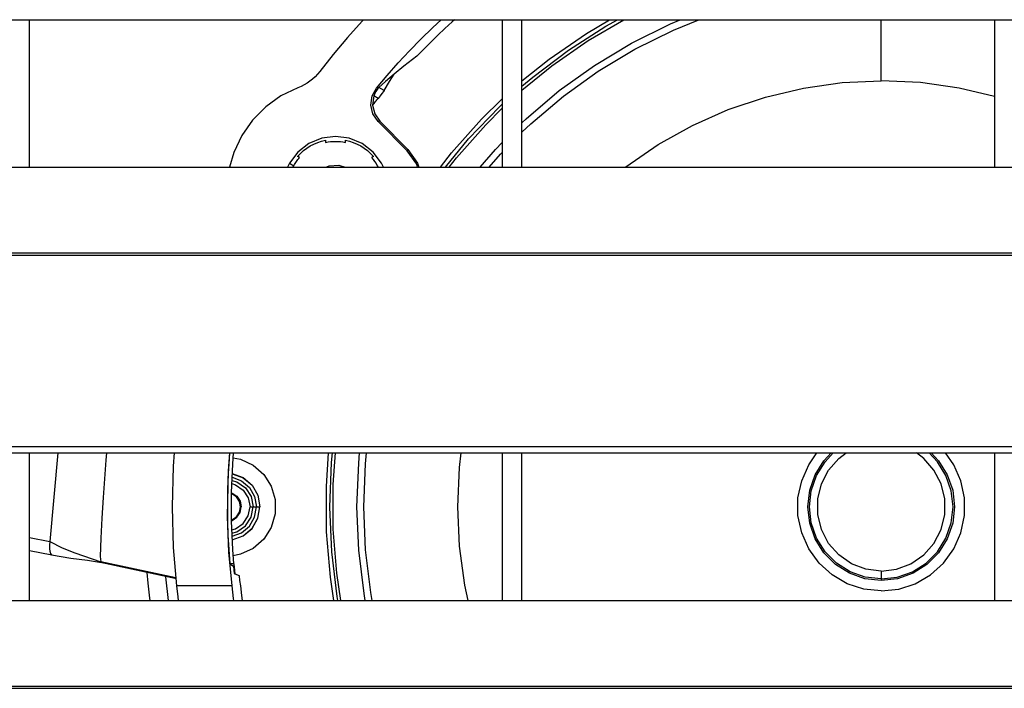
# Model space of a CAD drawing. Header units: millimetres. Extents: x 0 to 39025, y -31299 to 8400.
# Tile 151 of 256: x 6940 to 7040, y -8981 to -8913. Entities that reach past the tile are written whole.
import ezdxf

# ---------------------------------------------------------------- set-up
doc = ezdxf.new("R2010")
doc.units = ezdxf.units.MM

# ---------------------------------------------------------------- blocks, each defined once
blk = doc.blocks.new('*U53')
at = {"lineweight": 25}
for points in [[(7.21, 724.33), (7.21, 724.33), (1142.79, 724.33), (1142.79, 724.33)], [(336.99, 709.36), (336.99, 709.36), (336.99, 724.33), (336.99, 724.33)], [(385, 724.33), (385, 724.33), (385, 709.36), (385, 709.36)], [(387, 709.36), (387, 709.36), (387, 724.33), (387, 724.33)], [(435, 724.33), (435, 724.33), (435, 709.36), (435, 709.36)], [(373.03, 717.13), (373.03, 717.13), (372.46, 717.46), (372.46, 717.46)], [(371.96, 716.59), (371.96, 716.59), (371.84, 715.65), (371.84, 715.65)], [(372.39, 716.34), (372.39, 716.34), (371.96, 716.59), (371.96, 716.59)], [(371.84, 715.65), (371.84, 715.65), (371.86, 715.68), (371.86, 715.68)], [(375.36, 711.03), (375.36, 711.03), (372.39, 714.01), (372.39, 714.01)], [(375.43, 711.14), (375.43, 711.14), (372.57, 714.03), (372.57, 714.03)], [(247, 709.36), (247, 709.36), (818, 709.36), (818, 709.36)], [(363.4, 709.77), (363.4, 709.77), (363.18, 709.36), (363.18, 709.36)], [(363.4, 709.77), (363.4, 709.77), (363.83, 709.51), (363.83, 709.51)], [(16.21, 700.65), (16.21, 700.65), (1133.33, 700.65), (1133.33, 700.65)], [(16.21, 700.43), (16.21, 700.43), (1133.33, 700.43), (1133.33, 700.43)], [(7.21, 681), (7.21, 681), (1142.79, 681), (1142.79, 681)], [(7.21, 680.35), (7.21, 680.35), (1142.79, 680.35), (1142.79, 680.35)], [(336.99, 665.39), (336.99, 665.39), (336.99, 680.35), (336.99, 680.35)], [(339.87, 680.35), (339.87, 680.35), (339.04, 671.35), (339.04, 671.35)], [(385, 680.35), (385, 680.35), (385, 665.39), (385, 665.39)], [(387, 665.39), (387, 665.39), (387, 680.35), (387, 680.35)], [(435, 680.35), (435, 680.35), (435, 665.39), (435, 665.39)], [(358.42, 674.89), (358.42, 674.89), (358.5, 674.89), (358.5, 674.89)], [(359.72, 674.89), (359.72, 674.89), (360.03, 674.89), (360.03, 674.89)], [(360.38, 674.89), (360.38, 674.89), (360.4, 674.89), (360.4, 674.89)], [(336.99, 671.76), (336.99, 671.76), (339.04, 671.35), (339.04, 671.35)], [(336.99, 670.45), (336.99, 670.45), (339.27, 670), (339.27, 670)], [(344.2, 669.25), (344.2, 669.25), (351.92, 667.61), (351.92, 667.61)], [(351.85, 667.68), (351.85, 667.68), (344.23, 669.3), (344.23, 669.3)], [(344.23, 669.3), (344.23, 669.3), (344.29, 669.24), (344.29, 669.24)], [(357.75, 669.11), (357.75, 669.11), (357.34, 669.11), (357.34, 669.11)], [(357.77, 668.85), (357.77, 668.85), (357.72, 668.85), (357.72, 668.85)], [(357.84, 668.11), (357.84, 668.11), (357.79, 668.11), (357.79, 668.11)], [(351.11, 665.39), (351.11, 665.39), (350.84, 667.79), (350.84, 667.79)], [(351.85, 667.68), (351.85, 667.68), (351.86, 667.64), (351.86, 667.64)], [(423.5, 667.56), (423.5, 667.56), (423.5, 667.41), (423.5, 667.41)], [(357.53, 666.85), (357.53, 666.85), (351.95, 666.85), (351.95, 666.85)], [(247, 665.39), (247, 665.39), (818, 665.39), (818, 665.39)], [(16.21, 656.68), (16.21, 656.68), (1133.33, 656.68), (1133.33, 656.68)], [(16.21, 656.46), (16.21, 656.46), (1133.33, 656.46), (1133.33, 656.46)]]:
    blk.add_open_spline(points, degree=3, dxfattribs=at)
for points, knots in [([(370.92, 724.33), (370.92, 724.33), (370.78, 724.18), (370.78, 724.18), (370.78, 724.18), (369.29, 722.52), (369.29, 722.52), (369.29, 722.52), (367.85, 720.81), (367.85, 720.81), (367.85, 720.81), (366.47, 719.06), (366.47, 719.06)], [0, 0, 0, 0, 1, 1, 1, 2, 2, 2, 3, 3, 3, 4, 4, 4, 4]), ([(372.23, 717.39), (372.23, 717.39), (373.32, 718.68), (373.32, 718.68), (373.32, 718.68), (374.43, 719.94), (374.43, 719.94), (374.43, 719.94), (375.57, 721.17), (375.57, 721.17), (375.57, 721.17), (376.75, 722.37), (376.75, 722.37), (376.75, 722.37), (377.96, 723.54), (377.96, 723.54), (377.96, 723.54), (378.81, 724.33), (378.81, 724.33)], [0, 0, 0, 0, 1, 1, 1, 2, 2, 2, 3, 3, 3, 4, 4, 4, 5, 5, 5, 6, 6, 6, 6]), ([(380.17, 724.33), (380.17, 724.33), (379.93, 724.11), (379.93, 724.11), (379.93, 724.11), (379.19, 723.43), (379.19, 723.43), (379.19, 723.43), (378.46, 722.75), (378.46, 722.75), (378.46, 722.75), (377.74, 722.06), (377.74, 722.06), (377.74, 722.06), (377.03, 721.35), (377.03, 721.35), (377.03, 721.35), (376.33, 720.63), (376.33, 720.63)], [0, 0, 0, 0, 1, 1, 1, 2, 2, 2, 3, 3, 3, 4, 4, 4, 5, 5, 5, 6, 6, 6, 6]), ([(387, 713.86), (387, 713.86), (387.43, 714.27), (387.43, 714.27), (387.43, 714.27), (390.79, 717.13), (390.79, 717.13), (390.79, 717.13), (394.37, 719.69), (394.37, 719.69), (394.37, 719.69), (398.15, 721.96), (398.15, 721.96), (398.15, 721.96), (402.11, 723.9), (402.11, 723.9), (402.11, 723.9), (403.09, 724.33), (403.09, 724.33)], [0, 0, 0, 0, 1, 1, 1, 2, 2, 2, 3, 3, 3, 4, 4, 4, 5, 5, 5, 6, 6, 6, 6]), ([(387, 717.18), (387, 717.18), (390.04, 719.65), (390.04, 719.65), (390.04, 719.65), (393.73, 722.21), (393.73, 722.21), (393.73, 722.21), (397.36, 724.33), (397.36, 724.33)], [0, 0, 0, 0, 1, 1, 1, 2, 2, 2, 3, 3, 3, 3]), ([(387, 717.57), (387, 717.57), (388.11, 718.51), (388.11, 718.51), (388.11, 718.51), (391.72, 721.23), (391.72, 721.23), (391.72, 721.23), (395.54, 723.66), (395.54, 723.66), (395.54, 723.66), (396.72, 724.33), (396.72, 724.33)], [0, 0, 0, 0, 1, 1, 1, 2, 2, 2, 3, 3, 3, 4, 4, 4, 4]), ([(387, 712.9), (387, 712.9), (387.9, 713.75), (387.9, 713.75), (387.9, 713.75), (391.22, 716.57), (391.22, 716.57), (391.22, 716.57), (394.75, 719.11), (394.75, 719.11), (394.75, 719.11), (398.48, 721.35), (398.48, 721.35), (398.48, 721.35), (402.39, 723.27), (402.39, 723.27), (402.39, 723.27), (404.97, 724.33), (404.97, 724.33)], [0, 0, 0, 0, 1, 1, 1, 2, 2, 2, 3, 3, 3, 4, 4, 4, 5, 5, 5, 6, 6, 6, 6]), ([(387, 718.11), (387, 718.11), (389.77, 720.33), (389.77, 720.33), (389.77, 720.33), (393.55, 722.92), (393.55, 722.92), (393.55, 722.92), (395.89, 724.33), (395.89, 724.33)], [0, 0, 0, 0, 1, 1, 1, 2, 2, 2, 3, 3, 3, 3]), ([(423.5, 718.13), (423.5, 718.13), (423.5, 719.71), (423.5, 719.71), (423.5, 719.71), (423.5, 721.25), (423.5, 721.25), (423.5, 721.25), (423.5, 722.72), (423.5, 722.72), (423.5, 722.72), (423.5, 724.08), (423.5, 724.08), (423.5, 724.08), (423.5, 724.33), (423.5, 724.33)], [0, 0, 0, 0, 1, 1, 1, 2, 2, 2, 3, 3, 3, 4, 4, 4, 5, 5, 5, 5]), ([(376.33, 720.63), (376.33, 720.63), (375.02, 719.6), (375.02, 719.6), (375.02, 719.6), (374.02, 718.79), (374.02, 718.79)], [0, 0, 0, 0, 1, 1, 1, 2, 2, 2, 2]), ([(366.47, 719.06), (366.47, 719.06), (366.25, 718.79), (366.25, 718.79), (366.25, 718.79), (366, 718.54), (366, 718.54), (366, 718.54), (365.75, 718.3), (365.75, 718.3), (365.75, 718.3), (365.47, 718.08), (365.47, 718.08), (365.47, 718.08), (365.18, 717.89), (365.18, 717.89), (365.18, 717.89), (364.89, 717.71), (364.89, 717.71), (364.89, 717.71), (364.57, 717.55), (364.57, 717.55), (364.57, 717.55), (364.24, 717.42), (364.24, 717.42)], [0, 0, 0, 0, 1, 1, 1, 2, 2, 2, 3, 3, 3, 4, 4, 4, 5, 5, 5, 6, 6, 6, 7, 7, 7, 8, 8, 8, 8]), ([(374.02, 718.79), (374.02, 718.79), (373.14, 718.05), (373.14, 718.05), (373.14, 718.05), (372.46, 717.46), (372.46, 717.46)], [0, 0, 0, 0, 1, 1, 1, 2, 2, 2, 2]), ([(373.03, 717.13), (373.03, 717.13), (373.57, 718.06), (373.57, 718.06), (373.57, 718.06), (374.02, 718.79), (374.02, 718.79)], [0, 0, 0, 0, 1, 1, 1, 2, 2, 2, 2]), ([(397.53, 709.36), (397.53, 709.36), (397.57, 709.4), (397.57, 709.4), (397.57, 709.4), (400.85, 711.65), (400.85, 711.65), (400.85, 711.65), (404.32, 713.6), (404.32, 713.6), (404.32, 713.6), (407.96, 715.21), (407.96, 715.21), (407.96, 715.21), (411.73, 716.48), (411.73, 716.48), (411.73, 716.48), (415.59, 717.39), (415.59, 717.39), (415.59, 717.39), (419.53, 717.94), (419.53, 717.94), (419.53, 717.94), (423.5, 718.13), (423.5, 718.13)], [0, 0, 0, 0, 1, 1, 1, 2, 2, 2, 3, 3, 3, 4, 4, 4, 5, 5, 5, 6, 6, 6, 7, 7, 7, 8, 8, 8, 8]), ([(435, 716.55), (435, 716.55), (431.41, 717.39), (431.41, 717.39), (431.41, 717.39), (427.47, 717.94), (427.47, 717.94), (427.47, 717.94), (423.5, 718.13), (423.5, 718.13)], [0, 0, 0, 0, 1, 1, 1, 2, 2, 2, 3, 3, 3, 3]), ([(364.24, 717.42), (364.24, 717.42), (362.53, 716.6), (362.53, 716.6), (362.53, 716.6), (360.98, 715.5), (360.98, 715.5), (360.98, 715.5), (359.64, 714.14), (359.64, 714.14), (359.64, 714.14), (358.55, 712.58), (358.55, 712.58), (358.55, 712.58), (357.74, 710.85), (357.74, 710.85), (357.74, 710.85), (357.31, 709.36), (357.31, 709.36)], [0, 0, 0, 0, 1, 1, 1, 2, 2, 2, 3, 3, 3, 4, 4, 4, 5, 5, 5, 6, 6, 6, 6]), ([(372.39, 714.01), (372.39, 714.01), (371.87, 714.78), (371.87, 714.78), (371.87, 714.78), (371.66, 715.67), (371.66, 715.67), (371.66, 715.67), (371.79, 716.59), (371.79, 716.59), (371.79, 716.59), (372.23, 717.39), (372.23, 717.39)], [0, 0, 0, 0, 1, 1, 1, 2, 2, 2, 3, 3, 3, 4, 4, 4, 4]), ([(372.42, 717.4), (372.42, 717.4), (372.31, 717.26), (372.31, 717.26), (372.31, 717.26), (372.17, 717.04), (372.17, 717.04), (372.17, 717.04), (372.05, 716.83), (372.05, 716.83), (372.05, 716.83), (371.96, 716.59), (371.96, 716.59)], [0, 0, 0, 0, 1, 1, 1, 2, 2, 2, 3, 3, 3, 4, 4, 4, 4]), ([(372.42, 717.4), (372.42, 717.4), (372.31, 717.4), (372.31, 717.4), (372.31, 717.4), (372.23, 717.39), (372.23, 717.39)], [0, 0, 0, 0, 1, 1, 1, 2, 2, 2, 2]), ([(373.03, 717.13), (373.03, 717.13), (372.96, 717.05), (372.96, 717.05), (372.96, 717.05), (372.79, 716.84), (372.79, 716.84), (372.79, 716.84), (372.6, 716.6), (372.6, 716.6), (372.6, 716.6), (372.39, 716.34), (372.39, 716.34)], [0, 0, 0, 0, 1, 1, 1, 2, 2, 2, 3, 3, 3, 4, 4, 4, 4]), ([(372.42, 717.4), (372.42, 717.4), (372.46, 717.45), (372.46, 717.45), (372.46, 717.45), (372.46, 717.46), (372.46, 717.46)], [0, 0, 0, 0, 1, 1, 1, 2, 2, 2, 2]), ([(371.86, 715.68), (371.86, 715.68), (371.93, 715.76), (371.93, 715.76), (371.93, 715.76), (372, 715.84), (372, 715.84), (372, 715.84), (372.06, 715.93), (372.06, 715.93), (372.06, 715.93), (372.12, 716.01), (372.12, 716.01), (372.12, 716.01), (372.19, 716.09), (372.19, 716.09), (372.19, 716.09), (372.26, 716.18), (372.26, 716.18), (372.26, 716.18), (372.32, 716.26), (372.32, 716.26), (372.32, 716.26), (372.39, 716.34), (372.39, 716.34)], [0, 0, 0, 0, 1, 1, 1, 2, 2, 2, 3, 3, 3, 4, 4, 4, 5, 5, 5, 6, 6, 6, 7, 7, 7, 8, 8, 8, 8]), ([(378.73, 709.36), (378.73, 709.36), (379.86, 710.8), (379.86, 710.8), (379.86, 710.8), (382.91, 714.24), (382.91, 714.24), (382.91, 714.24), (385, 716.31), (385, 716.31)], [0, 0, 0, 0, 1, 1, 1, 2, 2, 2, 3, 3, 3, 3]), ([(371.84, 715.65), (371.84, 715.65), (372.05, 714.77), (372.05, 714.77), (372.05, 714.77), (372.57, 714.03), (372.57, 714.03)], [0, 0, 0, 0, 1, 1, 1, 2, 2, 2, 2]), ([(379.23, 709.36), (379.23, 709.36), (381.59, 712.23), (381.59, 712.23), (381.59, 712.23), (384.73, 715.5), (384.73, 715.5), (384.73, 715.5), (385, 715.77), (385, 715.77)], [0, 0, 0, 0, 1, 1, 1, 2, 2, 2, 3, 3, 3, 3]), ([(379.61, 709.36), (379.61, 709.36), (380.35, 710.3), (380.35, 710.3), (380.35, 710.3), (383.33, 713.67), (383.33, 713.67), (383.33, 713.67), (385, 715.35), (385, 715.35)], [0, 0, 0, 0, 1, 1, 1, 2, 2, 2, 3, 3, 3, 3]), ([(372.57, 714.03), (372.57, 714.03), (372.47, 714.02), (372.47, 714.02), (372.47, 714.02), (372.39, 714.01), (372.39, 714.01)], [0, 0, 0, 0, 1, 1, 1, 2, 2, 2, 2]), ([(372.96, 709.36), (372.96, 709.36), (372.75, 709.77), (372.75, 709.77), (372.75, 709.77), (371.89, 710.89), (371.89, 710.89), (371.89, 710.89), (370.77, 711.75), (370.77, 711.75), (370.77, 711.75), (369.47, 712.29), (369.47, 712.29), (369.47, 712.29), (368.07, 712.48), (368.07, 712.48), (368.07, 712.48), (366.68, 712.29), (366.68, 712.29), (366.68, 712.29), (365.37, 711.75), (365.37, 711.75), (365.37, 711.75), (364.26, 710.89), (364.26, 710.89), (364.26, 710.89), (363.4, 709.77), (363.4, 709.77)], [0, 0, 0, 0, 1, 1, 1, 2, 2, 2, 3, 3, 3, 4, 4, 4, 5, 5, 5, 6, 6, 6, 7, 7, 7, 8, 8, 8, 9, 9, 9, 9]), ([(364.22, 710.45), (364.22, 710.45), (364.51, 710.75), (364.51, 710.75), (364.51, 710.75), (364.82, 711.04), (364.82, 711.04), (364.82, 711.04), (365.15, 711.28), (365.15, 711.28), (365.15, 711.28), (365.51, 711.51), (365.51, 711.51), (365.51, 711.51), (365.88, 711.71), (365.88, 711.71), (365.88, 711.71), (366.27, 711.87), (366.27, 711.87), (366.27, 711.87), (366.66, 712.01), (366.66, 712.01), (366.66, 712.01), (367.07, 712.11), (367.07, 712.11)], [0, 0, 0, 0, 1, 1, 1, 2, 2, 2, 3, 3, 3, 4, 4, 4, 5, 5, 5, 6, 6, 6, 7, 7, 7, 8, 8, 8, 8]), ([(367.07, 712.11), (367.07, 712.11), (367.07, 711.97), (367.07, 711.97), (367.07, 711.97), (367.07, 711.87), (367.07, 711.87)], [0, 0, 0, 0, 1, 1, 1, 2, 2, 2, 2]), ([(369.07, 712.11), (369.07, 712.11), (369.48, 712.01), (369.48, 712.01), (369.48, 712.01), (369.88, 711.87), (369.88, 711.87), (369.88, 711.87), (370.26, 711.71), (370.26, 711.71), (370.26, 711.71), (370.64, 711.51), (370.64, 711.51), (370.64, 711.51), (370.99, 711.28), (370.99, 711.28), (370.99, 711.28), (371.32, 711.04), (371.32, 711.04), (371.32, 711.04), (371.64, 710.75), (371.64, 710.75), (371.64, 710.75), (371.93, 710.45), (371.93, 710.45)], [0, 0, 0, 0, 1, 1, 1, 2, 2, 2, 3, 3, 3, 4, 4, 4, 5, 5, 5, 6, 6, 6, 7, 7, 7, 8, 8, 8, 8]), ([(369.07, 711.87), (369.07, 711.87), (369.07, 712), (369.07, 712), (369.07, 712), (369.07, 712.11), (369.07, 712.11)], [0, 0, 0, 0, 1, 1, 1, 2, 2, 2, 2]), ([(367.07, 711.87), (367.07, 711.87), (367.32, 711.92), (367.32, 711.92), (367.32, 711.92), (367.57, 711.95), (367.57, 711.95), (367.57, 711.95), (367.82, 711.97), (367.82, 711.97), (367.82, 711.97), (368.07, 711.98), (368.07, 711.98), (368.07, 711.98), (368.32, 711.97), (368.32, 711.97), (368.32, 711.97), (368.58, 711.95), (368.58, 711.95), (368.58, 711.95), (368.82, 711.92), (368.82, 711.92), (368.82, 711.92), (369.07, 711.87), (369.07, 711.87)], [0, 0, 0, 0, 1, 1, 1, 2, 2, 2, 3, 3, 3, 4, 4, 4, 5, 5, 5, 6, 6, 6, 7, 7, 7, 8, 8, 8, 8]), ([(375.36, 711.03), (375.36, 711.03), (375.41, 711.09), (375.41, 711.09), (375.41, 711.09), (375.43, 711.14), (375.43, 711.14)], [0, 0, 0, 0, 1, 1, 1, 2, 2, 2, 2]), ([(376.41, 709.36), (376.41, 709.36), (376.33, 709.66), (376.33, 709.66), (376.33, 709.66), (375.36, 711.03), (375.36, 711.03)], [0, 0, 0, 0, 1, 1, 1, 2, 2, 2, 2]), ([(375.43, 711.14), (375.43, 711.14), (376.41, 709.77), (376.41, 709.77), (376.41, 709.77), (376.52, 709.36), (376.52, 709.36)], [0, 0, 0, 0, 1, 1, 1, 2, 2, 2, 2]), ([(382.76, 709.36), (382.76, 709.36), (384.32, 711.14), (384.32, 711.14), (384.32, 711.14), (385, 711.87), (385, 711.87)], [0, 0, 0, 0, 1, 1, 1, 2, 2, 2, 2]), ([(363.83, 709.51), (363.83, 709.51), (363.89, 709.62), (363.89, 709.62), (363.89, 709.62), (363.96, 709.73), (363.96, 709.73), (363.96, 709.73), (364.03, 709.84), (364.03, 709.84), (364.03, 709.84), (364.1, 709.94), (364.1, 709.94), (364.1, 709.94), (364.18, 710.04), (364.18, 710.04), (364.18, 710.04), (364.26, 710.14), (364.26, 710.14), (364.26, 710.14), (364.34, 710.23), (364.34, 710.23), (364.34, 710.23), (364.42, 710.33), (364.42, 710.33)], [0, 0, 0, 0, 1, 1, 1, 2, 2, 2, 3, 3, 3, 4, 4, 4, 5, 5, 5, 6, 6, 6, 7, 7, 7, 8, 8, 8, 8]), ([(364.42, 710.33), (364.42, 710.33), (364.31, 710.4), (364.31, 710.4), (364.31, 710.4), (364.22, 710.45), (364.22, 710.45)], [0, 0, 0, 0, 1, 1, 1, 2, 2, 2, 2]), ([(371.93, 710.45), (371.93, 710.45), (371.81, 710.38), (371.81, 710.38), (371.81, 710.38), (371.73, 710.33), (371.73, 710.33)], [0, 0, 0, 0, 1, 1, 1, 2, 2, 2, 2]), ([(371.73, 710.33), (371.73, 710.33), (371.89, 710.14), (371.89, 710.14), (371.89, 710.14), (372.04, 709.94), (372.04, 709.94), (372.04, 709.94), (372.19, 709.73), (372.19, 709.73), (372.19, 709.73), (372.31, 709.51), (372.31, 709.51), (372.31, 709.51), (372.4, 709.36), (372.4, 709.36)], [0, 0, 0, 0, 1, 1, 1, 2, 2, 2, 3, 3, 3, 4, 4, 4, 5, 5, 5, 5]), ([(383.67, 709.36), (383.67, 709.36), (384.83, 710.67), (384.83, 710.67), (384.83, 710.67), (385, 710.85), (385, 710.85)], [0, 0, 0, 0, 1, 1, 1, 2, 2, 2, 2]), ([(363.74, 709.36), (363.74, 709.36), (363.77, 709.4), (363.77, 709.4), (363.77, 709.4), (363.83, 709.51), (363.83, 709.51)], [0, 0, 0, 0, 1, 1, 1, 2, 2, 2, 2]), ([(367.09, 709.36), (367.09, 709.36), (367.43, 709.48), (367.43, 709.48), (367.43, 709.48), (368.4, 709.55), (368.4, 709.55), (368.4, 709.55), (369.06, 709.36), (369.06, 709.36)], [0, 0, 0, 0, 1, 1, 1, 2, 2, 2, 3, 3, 3, 3]), ([(344.8, 680.35), (344.8, 680.35), (344.74, 679.63), (344.74, 679.63), (344.74, 679.63), (344.47, 675.83), (344.47, 675.83), (344.47, 675.83), (344.34, 673.72), (344.34, 673.72), (344.34, 673.72), (344.23, 671.7), (344.23, 671.7), (344.23, 671.7), (344.18, 669.85), (344.18, 669.85), (344.18, 669.85), (344.23, 669.3), (344.23, 669.3)], [0, 0, 0, 0, 1, 1, 1, 2, 2, 2, 3, 3, 3, 4, 4, 4, 5, 5, 5, 6, 6, 6, 6]), ([(351.95, 666.85), (351.95, 666.85), (351.61, 670.77), (351.61, 670.77), (351.61, 670.77), (351.5, 674.89), (351.5, 674.89), (351.5, 674.89), (351.61, 679.01), (351.61, 679.01), (351.61, 679.01), (351.73, 680.35), (351.73, 680.35)], [0, 0, 0, 0, 1, 1, 1, 2, 2, 2, 3, 3, 3, 4, 4, 4, 4]), ([(357.31, 680.35), (357.31, 680.35), (357.16, 678.52), (357.16, 678.52), (357.16, 678.52), (357.07, 673.89), (357.07, 673.89), (357.07, 673.89), (357.22, 670.28), (357.22, 670.28), (357.22, 670.28), (357.53, 666.85), (357.53, 666.85)], [0, 0, 0, 0, 1, 1, 1, 2, 2, 2, 3, 3, 3, 4, 4, 4, 4]), ([(357.31, 680.35), (357.31, 680.35), (357.23, 679.22), (357.23, 679.22), (357.23, 679.22), (357.15, 677.78), (357.15, 677.78), (357.15, 677.78), (357.11, 676.34), (357.11, 676.34), (357.11, 676.34), (357.09, 674.89), (357.09, 674.89), (357.09, 674.89), (357.11, 673.44), (357.11, 673.44), (357.11, 673.44), (357.15, 672), (357.15, 672), (357.15, 672), (357.23, 670.55), (357.23, 670.55), (357.23, 670.55), (357.34, 669.11), (357.34, 669.11)], [0, 0, 0, 0, 1, 1, 1, 2, 2, 2, 3, 3, 3, 4, 4, 4, 5, 5, 5, 6, 6, 6, 7, 7, 7, 8, 8, 8, 8]), ([(357.75, 669.11), (357.75, 669.11), (357.64, 670.55), (357.64, 670.55), (357.64, 670.55), (357.56, 672), (357.56, 672), (357.56, 672), (357.51, 673.44), (357.51, 673.44), (357.51, 673.44), (357.5, 674.89), (357.5, 674.89), (357.5, 674.89), (357.51, 676.34), (357.51, 676.34), (357.51, 676.34), (357.56, 677.78), (357.56, 677.78), (357.56, 677.78), (357.64, 679.22), (357.64, 679.22), (357.64, 679.22), (357.72, 680.35), (357.72, 680.35)], [0, 0, 0, 0, 1, 1, 1, 2, 2, 2, 3, 3, 3, 4, 4, 4, 5, 5, 5, 6, 6, 6, 7, 7, 7, 8, 8, 8, 8]), ([(367.9, 665.39), (367.9, 665.39), (367.55, 667.75), (367.55, 667.75), (367.55, 667.75), (367.16, 672.34), (367.16, 672.34), (367.16, 672.34), (367.14, 676.94), (367.14, 676.94), (367.14, 676.94), (367.36, 680.35), (367.36, 680.35)], [0, 0, 0, 0, 1, 1, 1, 2, 2, 2, 3, 3, 3, 4, 4, 4, 4]), ([(368.3, 665.39), (368.3, 665.39), (368.24, 665.79), (368.24, 665.79), (368.24, 665.79), (367.69, 670.3), (367.69, 670.3), (367.69, 670.3), (367.5, 674.84), (367.5, 674.84), (367.5, 674.84), (367.68, 679.38), (367.68, 679.38), (367.68, 679.38), (367.76, 680.35), (367.76, 680.35)], [0, 0, 0, 0, 1, 1, 1, 2, 2, 2, 3, 3, 3, 4, 4, 4, 5, 5, 5, 5]), ([(368.6, 665.39), (368.6, 665.39), (368.2, 668.14), (368.2, 668.14), (368.2, 668.14), (367.84, 672.63), (367.84, 672.63), (367.84, 672.63), (367.84, 677.14), (367.84, 677.14), (367.84, 677.14), (368.06, 680.35), (368.06, 680.35)], [0, 0, 0, 0, 1, 1, 1, 2, 2, 2, 3, 3, 3, 4, 4, 4, 4]), ([(371.09, 665.39), (371.09, 665.39), (370.97, 666.08), (370.97, 666.08), (370.97, 666.08), (370.43, 670.47), (370.43, 670.47), (370.43, 670.47), (370.25, 674.89), (370.25, 674.89), (370.25, 674.89), (370.43, 679.31), (370.43, 679.31), (370.43, 679.31), (370.52, 680.35), (370.52, 680.35)], [0, 0, 0, 0, 1, 1, 1, 2, 2, 2, 3, 3, 3, 4, 4, 4, 5, 5, 5, 5]), ([(371.79, 665.39), (371.79, 665.39), (371.66, 666.2), (371.66, 666.2), (371.66, 666.2), (371.12, 670.53), (371.12, 670.53), (371.12, 670.53), (370.94, 674.89), (370.94, 674.89), (370.94, 674.89), (371.12, 679.25), (371.12, 679.25), (371.12, 679.25), (371.22, 680.35), (371.22, 680.35)], [0, 0, 0, 0, 1, 1, 1, 2, 2, 2, 3, 3, 3, 4, 4, 4, 5, 5, 5, 5]), ([(381.53, 665.39), (381.53, 665.39), (381.21, 666.94), (381.21, 666.94), (381.21, 666.94), (380.66, 670.9), (380.66, 670.9), (380.66, 670.9), (380.48, 674.89), (380.48, 674.89), (380.48, 674.89), (380.66, 678.88), (380.66, 678.88), (380.66, 678.88), (380.82, 680.35), (380.82, 680.35)], [0, 0, 0, 0, 1, 1, 1, 2, 2, 2, 3, 3, 3, 4, 4, 4, 5, 5, 5, 5]), ([(423.5, 666.34), (423.5, 666.34), (421.73, 666.53), (421.73, 666.53), (421.73, 666.53), (420.04, 667.08), (420.04, 667.08), (420.04, 667.08), (418.5, 667.98), (418.5, 667.98), (418.5, 667.98), (417.18, 669.17), (417.18, 669.17), (417.18, 669.17), (416.14, 670.61), (416.14, 670.61), (416.14, 670.61), (415.42, 672.25), (415.42, 672.25), (415.42, 672.25), (415.04, 674), (415.04, 674), (415.04, 674), (415.04, 675.78), (415.04, 675.78), (415.04, 675.78), (415.42, 677.53), (415.42, 677.53), (415.42, 677.53), (416.14, 679.16), (416.14, 679.16), (416.14, 679.16), (416.96, 680.35), (416.96, 680.35)], [0, 0, 0, 0, 1, 1, 1, 2, 2, 2, 3, 3, 3, 4, 4, 4, 5, 5, 5, 6, 6, 6, 7, 7, 7, 8, 8, 8, 9, 9, 9, 10, 10, 10, 11, 11, 11, 11]), ([(423.5, 667.41), (423.5, 667.41), (421.84, 667.59), (421.84, 667.59), (421.84, 667.59), (420.27, 668.15), (420.27, 668.15), (420.27, 668.15), (418.86, 669.04), (418.86, 669.04), (418.86, 669.04), (417.68, 670.22), (417.68, 670.22), (417.68, 670.22), (416.79, 671.64), (416.79, 671.64), (416.79, 671.64), (416.24, 673.22), (416.24, 673.22), (416.24, 673.22), (416.05, 674.89), (416.05, 674.89), (416.05, 674.89), (416.24, 676.56), (416.24, 676.56), (416.24, 676.56), (416.79, 678.13), (416.79, 678.13), (416.79, 678.13), (417.68, 679.55), (417.68, 679.55), (417.68, 679.55), (418.41, 680.35), (418.41, 680.35)], [0, 0, 0, 0, 1, 1, 1, 2, 2, 2, 3, 3, 3, 4, 4, 4, 5, 5, 5, 6, 6, 6, 7, 7, 7, 8, 8, 8, 9, 9, 9, 10, 10, 10, 11, 11, 11, 11]), ([(423.5, 667.56), (423.5, 667.56), (421.87, 667.74), (421.87, 667.74), (421.87, 667.74), (420.33, 668.28), (420.33, 668.28), (420.33, 668.28), (418.95, 669.15), (418.95, 669.15), (418.95, 669.15), (417.79, 670.32), (417.79, 670.32), (417.79, 670.32), (416.93, 671.71), (416.93, 671.71), (416.93, 671.71), (416.38, 673.26), (416.38, 673.26), (416.38, 673.26), (416.2, 674.89), (416.2, 674.89), (416.2, 674.89), (416.38, 676.52), (416.38, 676.52), (416.38, 676.52), (416.93, 678.07), (416.93, 678.07), (416.93, 678.07), (417.79, 679.46), (417.79, 679.46), (417.79, 679.46), (418.63, 680.35), (418.63, 680.35)], [0, 0, 0, 0, 1, 1, 1, 2, 2, 2, 3, 3, 3, 4, 4, 4, 5, 5, 5, 6, 6, 6, 7, 7, 7, 8, 8, 8, 9, 9, 9, 10, 10, 10, 11, 11, 11, 11]), ([(423.5, 668.36), (423.5, 668.36), (421.94, 668.54), (421.94, 668.54), (421.94, 668.54), (420.48, 669.1), (420.48, 669.1), (420.48, 669.1), (419.18, 670), (419.18, 670), (419.18, 670), (418.15, 671.17), (418.15, 671.17), (418.15, 671.17), (417.42, 672.57), (417.42, 672.57), (417.42, 672.57), (417.05, 674.1), (417.05, 674.1), (417.05, 674.1), (417.05, 675.68), (417.05, 675.68), (417.05, 675.68), (417.42, 677.21), (417.42, 677.21), (417.42, 677.21), (418.15, 678.6), (418.15, 678.6), (418.15, 678.6), (419.18, 679.78), (419.18, 679.78), (419.18, 679.78), (419.93, 680.35), (419.93, 680.35)], [0, 0, 0, 0, 1, 1, 1, 2, 2, 2, 3, 3, 3, 4, 4, 4, 5, 5, 5, 6, 6, 6, 7, 7, 7, 8, 8, 8, 9, 9, 9, 10, 10, 10, 11, 11, 11, 11]), ([(423.5, 666.34), (423.5, 666.34), (425.27, 666.53), (425.27, 666.53), (425.27, 666.53), (426.95, 667.08), (426.95, 667.08), (426.95, 667.08), (428.49, 667.98), (428.49, 667.98), (428.49, 667.98), (429.82, 669.17), (429.82, 669.17), (429.82, 669.17), (430.86, 670.61), (430.86, 670.61), (430.86, 670.61), (431.58, 672.25), (431.58, 672.25), (431.58, 672.25), (431.95, 674), (431.95, 674), (431.95, 674), (431.95, 675.78), (431.95, 675.78), (431.95, 675.78), (431.58, 677.53), (431.58, 677.53), (431.58, 677.53), (430.86, 679.16), (430.86, 679.16), (430.86, 679.16), (430.04, 680.35), (430.04, 680.35)], [0, 0, 0, 0, 1, 1, 1, 2, 2, 2, 3, 3, 3, 4, 4, 4, 5, 5, 5, 6, 6, 6, 7, 7, 7, 8, 8, 8, 9, 9, 9, 10, 10, 10, 11, 11, 11, 11]), ([(423.5, 668.36), (423.5, 668.36), (425.06, 668.54), (425.06, 668.54), (425.06, 668.54), (426.52, 669.1), (426.52, 669.1), (426.52, 669.1), (427.81, 670), (427.81, 670), (427.81, 670), (428.84, 671.17), (428.84, 671.17), (428.84, 671.17), (429.58, 672.57), (429.58, 672.57), (429.58, 672.57), (429.95, 674.1), (429.95, 674.1), (429.95, 674.1), (429.95, 675.68), (429.95, 675.68), (429.95, 675.68), (429.58, 677.21), (429.58, 677.21), (429.58, 677.21), (428.84, 678.6), (428.84, 678.6), (428.84, 678.6), (427.81, 679.78), (427.81, 679.78), (427.81, 679.78), (427.07, 680.35), (427.07, 680.35)], [0, 0, 0, 0, 1, 1, 1, 2, 2, 2, 3, 3, 3, 4, 4, 4, 5, 5, 5, 6, 6, 6, 7, 7, 7, 8, 8, 8, 9, 9, 9, 10, 10, 10, 11, 11, 11, 11]), ([(428.58, 680.35), (428.58, 680.35), (429.32, 679.55), (429.32, 679.55), (429.32, 679.55), (430.21, 678.13), (430.21, 678.13), (430.21, 678.13), (430.76, 676.56), (430.76, 676.56), (430.76, 676.56), (430.94, 674.89), (430.94, 674.89), (430.94, 674.89), (430.76, 673.22), (430.76, 673.22), (430.76, 673.22), (430.21, 671.64), (430.21, 671.64), (430.21, 671.64), (429.32, 670.22), (429.32, 670.22), (429.32, 670.22), (428.14, 669.04), (428.14, 669.04), (428.14, 669.04), (426.73, 668.15), (426.73, 668.15), (426.73, 668.15), (425.15, 667.59), (425.15, 667.59), (425.15, 667.59), (423.5, 667.41), (423.5, 667.41)], [0, 0, 0, 0, 1, 1, 1, 2, 2, 2, 3, 3, 3, 4, 4, 4, 5, 5, 5, 6, 6, 6, 7, 7, 7, 8, 8, 8, 9, 9, 9, 10, 10, 10, 11, 11, 11, 11]), ([(423.5, 667.56), (423.5, 667.56), (425.12, 667.74), (425.12, 667.74), (425.12, 667.74), (426.66, 668.28), (426.66, 668.28), (426.66, 668.28), (428.05, 669.15), (428.05, 669.15), (428.05, 669.15), (429.2, 670.32), (429.2, 670.32), (429.2, 670.32), (430.07, 671.71), (430.07, 671.71), (430.07, 671.71), (430.61, 673.26), (430.61, 673.26), (430.61, 673.26), (430.79, 674.89), (430.79, 674.89), (430.79, 674.89), (430.61, 676.52), (430.61, 676.52), (430.61, 676.52), (430.07, 678.07), (430.07, 678.07), (430.07, 678.07), (429.2, 679.46), (429.2, 679.46), (429.2, 679.46), (428.36, 680.35), (428.36, 680.35)], [0, 0, 0, 0, 1, 1, 1, 2, 2, 2, 3, 3, 3, 4, 4, 4, 5, 5, 5, 6, 6, 6, 7, 7, 7, 8, 8, 8, 9, 9, 9, 10, 10, 10, 11, 11, 11, 11]), ([(357.68, 679.87), (357.68, 679.87), (358.41, 679.71), (358.41, 679.71), (358.41, 679.71), (359.7, 679.12), (359.7, 679.12), (359.7, 679.12), (360.78, 678.18), (360.78, 678.18), (360.78, 678.18), (361.55, 676.97), (361.55, 676.97), (361.55, 676.97), (361.95, 675.61), (361.95, 675.61), (361.95, 675.61), (361.95, 674.17), (361.95, 674.17), (361.95, 674.17), (361.55, 672.8), (361.55, 672.8), (361.55, 672.8), (360.78, 671.6), (360.78, 671.6), (360.78, 671.6), (359.7, 670.66), (359.7, 670.66), (359.7, 670.66), (358.41, 670.07), (358.41, 670.07), (358.41, 670.07), (357.68, 669.91), (357.68, 669.91)], [0, 0, 0, 0, 1, 1, 1, 2, 2, 2, 3, 3, 3, 4, 4, 4, 5, 5, 5, 6, 6, 6, 7, 7, 7, 8, 8, 8, 9, 9, 9, 10, 10, 10, 11, 11, 11, 11]), ([(357.58, 678.26), (357.58, 678.26), (357.59, 678.25), (357.59, 678.25), (357.59, 678.25), (358.7, 677.85), (358.7, 677.85), (358.7, 677.85), (359.6, 677.09), (359.6, 677.09), (359.6, 677.09), (360.19, 676.06), (360.19, 676.06), (360.19, 676.06), (360.4, 674.89), (360.4, 674.89)], [0, 0, 0, 0, 1, 1, 1, 2, 2, 2, 3, 3, 3, 4, 4, 4, 5, 5, 5, 5]), ([(357.58, 678.24), (357.58, 678.24), (357.58, 678.24), (357.58, 678.24), (357.58, 678.24), (358.69, 677.84), (358.69, 677.84), (358.69, 677.84), (359.59, 677.07), (359.59, 677.07), (359.59, 677.07), (360.18, 676.05), (360.18, 676.05), (360.18, 676.05), (360.38, 674.89), (360.38, 674.89)], [0, 0, 0, 0, 1, 1, 1, 2, 2, 2, 3, 3, 3, 4, 4, 4, 5, 5, 5, 5]), ([(357.54, 677.24), (357.54, 677.24), (357.91, 677.12), (357.91, 677.12), (357.91, 677.12), (358.7, 676.59), (358.7, 676.59), (358.7, 676.59), (359.21, 675.81), (359.21, 675.81), (359.21, 675.81), (359.4, 674.89), (359.4, 674.89)], [0, 0, 0, 0, 1, 1, 1, 2, 2, 2, 3, 3, 3, 4, 4, 4, 4]), ([(357.55, 677.56), (357.55, 677.56), (358.04, 677.41), (358.04, 677.41), (358.04, 677.41), (358.92, 676.82), (358.92, 676.82), (358.92, 676.82), (359.51, 675.93), (359.51, 675.93), (359.51, 675.93), (359.72, 674.89), (359.72, 674.89)], [0, 0, 0, 0, 1, 1, 1, 2, 2, 2, 3, 3, 3, 4, 4, 4, 4]), ([(357.57, 677.88), (357.57, 677.88), (358.51, 677.53), (358.51, 677.53), (358.51, 677.53), (359.33, 676.85), (359.33, 676.85), (359.33, 676.85), (359.85, 675.93), (359.85, 675.93), (359.85, 675.93), (360.03, 674.89), (360.03, 674.89)], [0, 0, 0, 0, 1, 1, 1, 2, 2, 2, 3, 3, 3, 4, 4, 4, 4]), ([(357.51, 676.3), (357.51, 676.3), (357.57, 676.28), (357.57, 676.28), (357.57, 676.28), (358.06, 675.95), (358.06, 675.95), (358.06, 675.95), (358.39, 675.46), (358.39, 675.46), (358.39, 675.46), (358.5, 674.89), (358.5, 674.89)], [0, 0, 0, 0, 1, 1, 1, 2, 2, 2, 3, 3, 3, 4, 4, 4, 4]), ([(358.42, 674.89), (358.42, 674.89), (358.31, 675.44), (358.31, 675.44), (358.31, 675.44), (358, 675.9), (358, 675.9), (358, 675.9), (357.54, 676.2), (357.54, 676.2), (357.54, 676.2), (357.51, 676.22), (357.51, 676.22)], [0, 0, 0, 0, 1, 1, 1, 2, 2, 2, 3, 3, 3, 4, 4, 4, 4]), ([(357.51, 673.47), (357.51, 673.47), (357.57, 673.49), (357.57, 673.49), (357.57, 673.49), (358.06, 673.82), (358.06, 673.82), (358.06, 673.82), (358.39, 674.31), (358.39, 674.31), (358.39, 674.31), (358.5, 674.89), (358.5, 674.89)], [0, 0, 0, 0, 1, 1, 1, 2, 2, 2, 3, 3, 3, 4, 4, 4, 4]), ([(357.51, 673.56), (357.51, 673.56), (357.54, 673.57), (357.54, 673.57), (357.54, 673.57), (358, 673.88), (358, 673.88), (358, 673.88), (358.31, 674.34), (358.31, 674.34), (358.31, 674.34), (358.42, 674.89), (358.42, 674.89)], [0, 0, 0, 0, 1, 1, 1, 2, 2, 2, 3, 3, 3, 4, 4, 4, 4]), ([(357.54, 672.54), (357.54, 672.54), (357.91, 672.66), (357.91, 672.66), (357.91, 672.66), (358.7, 673.18), (358.7, 673.18), (358.7, 673.18), (359.21, 673.97), (359.21, 673.97), (359.21, 673.97), (359.4, 674.89), (359.4, 674.89)], [0, 0, 0, 0, 1, 1, 1, 2, 2, 2, 3, 3, 3, 4, 4, 4, 4]), ([(357.55, 672.21), (357.55, 672.21), (358.04, 672.36), (358.04, 672.36), (358.04, 672.36), (358.92, 672.95), (358.92, 672.95), (358.92, 672.95), (359.51, 673.84), (359.51, 673.84), (359.51, 673.84), (359.72, 674.89), (359.72, 674.89)], [0, 0, 0, 0, 1, 1, 1, 2, 2, 2, 3, 3, 3, 4, 4, 4, 4]), ([(357.57, 671.89), (357.57, 671.89), (358.51, 672.24), (358.51, 672.24), (358.51, 672.24), (359.33, 672.93), (359.33, 672.93), (359.33, 672.93), (359.85, 673.85), (359.85, 673.85), (359.85, 673.85), (360.03, 674.89), (360.03, 674.89)], [0, 0, 0, 0, 1, 1, 1, 2, 2, 2, 3, 3, 3, 4, 4, 4, 4]), ([(357.58, 671.52), (357.58, 671.52), (357.59, 671.52), (357.59, 671.52), (357.59, 671.52), (358.7, 671.93), (358.7, 671.93), (358.7, 671.93), (359.6, 672.69), (359.6, 672.69), (359.6, 672.69), (360.19, 673.72), (360.19, 673.72), (360.19, 673.72), (360.4, 674.89), (360.4, 674.89)], [0, 0, 0, 0, 1, 1, 1, 2, 2, 2, 3, 3, 3, 4, 4, 4, 5, 5, 5, 5]), ([(357.58, 671.54), (357.58, 671.54), (357.58, 671.54), (357.58, 671.54), (357.58, 671.54), (358.69, 671.94), (358.69, 671.94), (358.69, 671.94), (359.59, 672.7), (359.59, 672.7), (359.59, 672.7), (360.18, 673.73), (360.18, 673.73), (360.18, 673.73), (360.38, 674.89), (360.38, 674.89)], [0, 0, 0, 0, 1, 1, 1, 2, 2, 2, 3, 3, 3, 4, 4, 4, 5, 5, 5, 5]), ([(359.4, 674.89), (359.4, 674.89), (359.44, 674.89), (359.44, 674.89), (359.44, 674.89), (359.49, 674.89), (359.49, 674.89), (359.49, 674.89), (359.53, 674.89), (359.53, 674.89), (359.53, 674.89), (359.57, 674.89), (359.57, 674.89), (359.57, 674.89), (359.61, 674.89), (359.61, 674.89), (359.61, 674.89), (359.65, 674.89), (359.65, 674.89), (359.65, 674.89), (359.69, 674.89), (359.69, 674.89), (359.69, 674.89), (359.72, 674.89), (359.72, 674.89)], [0, 0, 0, 0, 1, 1, 1, 2, 2, 2, 3, 3, 3, 4, 4, 4, 5, 5, 5, 6, 6, 6, 7, 7, 7, 8, 8, 8, 8]), ([(360.03, 674.89), (360.03, 674.89), (360.1, 674.89), (360.1, 674.89), (360.1, 674.89), (360.17, 674.89), (360.17, 674.89), (360.17, 674.89), (360.23, 674.89), (360.23, 674.89), (360.23, 674.89), (360.28, 674.89), (360.28, 674.89), (360.28, 674.89), (360.32, 674.89), (360.32, 674.89), (360.32, 674.89), (360.35, 674.89), (360.35, 674.89), (360.35, 674.89), (360.37, 674.89), (360.37, 674.89), (360.37, 674.89), (360.38, 674.89), (360.38, 674.89)], [0, 0, 0, 0, 1, 1, 1, 2, 2, 2, 3, 3, 3, 4, 4, 4, 5, 5, 5, 6, 6, 6, 7, 7, 7, 8, 8, 8, 8]), ([(339.04, 671.35), (339.04, 671.35), (339.02, 670.98), (339.02, 670.98), (339.02, 670.98), (339.02, 670.63), (339.02, 670.63), (339.02, 670.63), (339.05, 670.37), (339.05, 670.37), (339.05, 670.37), (339.11, 670.16), (339.11, 670.16), (339.11, 670.16), (339.27, 670.03), (339.27, 670.03)], [0, 0, 0, 0, 1, 1, 1, 2, 2, 2, 3, 3, 3, 4, 4, 4, 5, 5, 5, 5]), ([(339.04, 671.35), (339.04, 671.35), (340.3, 670.73), (340.3, 670.73), (340.3, 670.73), (341.59, 670.21), (341.59, 670.21), (341.59, 670.21), (344.23, 669.3), (344.23, 669.3)], [0, 0, 0, 0, 1, 1, 1, 2, 2, 2, 3, 3, 3, 3]), ([(339.24, 670.02), (339.24, 670.02), (341.18, 669.66), (341.18, 669.66), (341.18, 669.66), (342.88, 669.46), (342.88, 669.46), (342.88, 669.46), (344.32, 669.22), (344.32, 669.22)], [0, 0, 0, 0, 1, 1, 1, 2, 2, 2, 3, 3, 3, 3]), ([(357.34, 669.11), (357.34, 669.11), (357.55, 668.96), (357.55, 668.96), (357.55, 668.96), (357.72, 668.85), (357.72, 668.85)], [0, 0, 0, 0, 1, 1, 1, 2, 2, 2, 2]), ([(357.75, 669.11), (357.75, 669.11), (357.76, 668.96), (357.76, 668.96), (357.76, 668.96), (357.77, 668.85), (357.77, 668.85)], [0, 0, 0, 0, 1, 1, 1, 2, 2, 2, 2]), ([(349.24, 665.39), (349.24, 665.39), (349.21, 665.6), (349.21, 665.6), (349.21, 665.6), (349.03, 667.15), (349.03, 667.15), (349.03, 667.15), (348.93, 668.2), (348.93, 668.2)], [0, 0, 0, 0, 1, 1, 1, 2, 2, 2, 3, 3, 3, 3]), ([(357.72, 668.85), (357.72, 668.85), (357.72, 668.76), (357.72, 668.76), (357.72, 668.76), (357.73, 668.66), (357.73, 668.66), (357.73, 668.66), (357.74, 668.57), (357.74, 668.57), (357.74, 668.57), (357.75, 668.48), (357.75, 668.48), (357.75, 668.48), (357.76, 668.39), (357.76, 668.39), (357.76, 668.39), (357.77, 668.29), (357.77, 668.29), (357.77, 668.29), (357.77, 668.2), (357.77, 668.2), (357.77, 668.2), (357.79, 668.11), (357.79, 668.11)], [0, 0, 0, 0, 1, 1, 1, 2, 2, 2, 3, 3, 3, 4, 4, 4, 5, 5, 5, 6, 6, 6, 7, 7, 7, 8, 8, 8, 8]), ([(357.77, 668.85), (357.77, 668.85), (357.78, 668.76), (357.78, 668.76), (357.78, 668.76), (357.79, 668.66), (357.79, 668.66), (357.79, 668.66), (357.8, 668.57), (357.8, 668.57), (357.8, 668.57), (357.81, 668.48), (357.81, 668.48), (357.81, 668.48), (357.82, 668.39), (357.82, 668.39), (357.82, 668.39), (357.82, 668.29), (357.82, 668.29), (357.82, 668.29), (357.84, 668.2), (357.84, 668.2), (357.84, 668.2), (357.84, 668.11), (357.84, 668.11)], [0, 0, 0, 0, 1, 1, 1, 2, 2, 2, 3, 3, 3, 4, 4, 4, 5, 5, 5, 6, 6, 6, 7, 7, 7, 8, 8, 8, 8]), ([(357.79, 668.11), (357.79, 668.11), (357.82, 668.1), (357.82, 668.1), (357.82, 668.1), (357.84, 668.08), (357.84, 668.08)], [0, 0, 0, 0, 1, 1, 1, 2, 2, 2, 2]), ([(357.84, 668.11), (357.84, 668.11), (357.84, 668.1), (357.84, 668.1), (357.84, 668.1), (357.84, 668.08), (357.84, 668.08)], [0, 0, 0, 0, 1, 1, 1, 2, 2, 2, 2]), ([(357.84, 668.08), (357.84, 668.08), (358.11, 667.97), (358.11, 667.97), (358.11, 667.97), (358.32, 667.88), (358.32, 667.88)], [0, 0, 0, 0, 1, 1, 1, 2, 2, 2, 2]), ([(423.5, 668.36), (423.5, 668.36), (423.5, 668.21), (423.5, 668.21), (423.5, 668.21), (423.5, 668.07), (423.5, 668.07), (423.5, 668.07), (423.5, 667.95), (423.5, 667.95), (423.5, 667.95), (423.5, 667.84), (423.5, 667.84), (423.5, 667.84), (423.5, 667.74), (423.5, 667.74), (423.5, 667.74), (423.5, 667.66), (423.5, 667.66), (423.5, 667.66), (423.5, 667.6), (423.5, 667.6), (423.5, 667.6), (423.5, 667.56), (423.5, 667.56)], [0, 0, 0, 0, 1, 1, 1, 2, 2, 2, 3, 3, 3, 4, 4, 4, 5, 5, 5, 6, 6, 6, 7, 7, 7, 8, 8, 8, 8]), ([(358.44, 666.85), (358.44, 666.85), (358.37, 667.42), (358.37, 667.42), (358.37, 667.42), (358.32, 667.88), (358.32, 667.88)], [0, 0, 0, 0, 1, 1, 1, 2, 2, 2, 2]), ([(352.12, 665.39), (352.12, 665.39), (352.08, 665.73), (352.08, 665.73), (352.08, 665.73), (351.95, 666.85), (351.95, 666.85)], [0, 0, 0, 0, 1, 1, 1, 2, 2, 2, 2]), ([(357.53, 666.85), (357.53, 666.85), (357.69, 665.59), (357.69, 665.59), (357.69, 665.59), (357.72, 665.39), (357.72, 665.39)], [0, 0, 0, 0, 1, 1, 1, 2, 2, 2, 2]), ([(358.64, 665.39), (358.64, 665.39), (358.57, 665.87), (358.57, 665.87), (358.57, 665.87), (358.44, 666.85), (358.44, 666.85)], [0, 0, 0, 0, 1, 1, 1, 2, 2, 2, 2])]:
    blk.add_open_spline(points, degree=3, knots=knots, dxfattribs=at)

msp = doc.modelspace()

# ---------------------------------------------------------------- block references
at = {"color": 1}
msp.add_blockref('*U53', (6603.64, -9637.01), dxfattribs=at)

doc.saveas('drawing.dxf')
